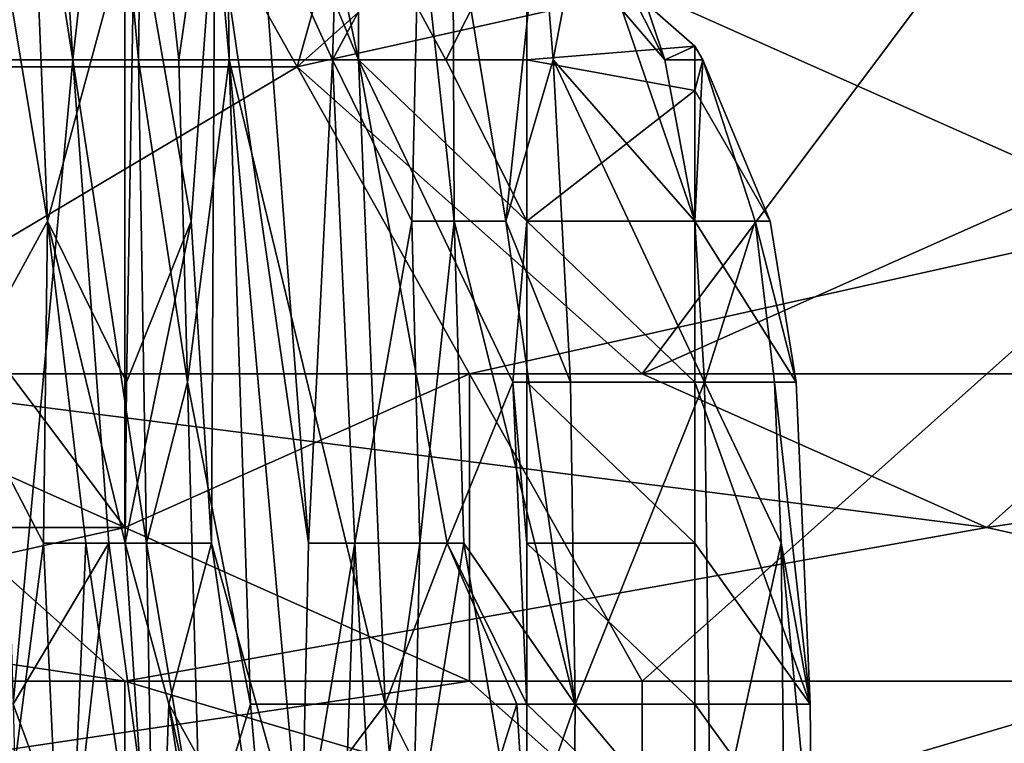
# Model space of a CAD drawing. Extents: x -1.05 to 1.05, y -0.36 to 0.36.
# Tile 20 of 226: x -0.7867 to -0.7538, y -0.3369 to -0.3127. Entities that reach past the tile are written whole.
import ezdxf

# ---------------------------------------------------------------- set-up
doc = ezdxf.new("R2010")
doc.units = 0

msp = doc.modelspace()

# ---------------------------------------------------------------- linework, layer by layer
for points in [[(-0.788921, -0.31431, 0.393392), (-0.771643, -0.293778, 0.39932), (-0.811958, -0.309177, 0.393356)], [(-0.788921, -0.31431, 0.393392), (-0.777402, -0.31431, 0.393815), (-0.771643, -0.293778, 0.39932)], [(-0.754365, -0.293778, 0.400151), (-0.777402, -0.31431, 0.393815), (-0.754365, -0.309177, 0.395988)], [(-0.777402, -0.31431, 0.393815), (-0.754365, -0.293778, 0.400151), (-0.771643, -0.293778, 0.39932)], [(-0.783162, -0.32971, 0.267656), (-0.806199, -0.298911, 0.265172), (-0.783162, -0.304044, 0.265882)], [(-0.79468, -0.324576, 0.266897), (-0.806199, -0.298911, 0.265172), (-0.783162, -0.32971, 0.267656)], [(-0.786593, -0.303315, 0.169048), (-0.787563, -0.314083, 0.166424), (-0.784905, -0.314083, 0.177629)], [(-0.787183, -0.303315, 0.166424), (-0.787563, -0.314083, 0.166424), (-0.786593, -0.303315, 0.169048)], [(-0.784905, -0.314083, 0.177629), (-0.785584, -0.303315, 0.173894), (-0.786593, -0.303315, 0.169048)], [(-0.785584, -0.303315, 0.173894), (-0.784905, -0.314083, 0.177629), (-0.783701, -0.303315, 0.181365)], [(-0.784905, -0.314083, 0.177629), (-0.782712, -0.314083, 0.1851), (-0.783701, -0.303315, 0.181365)], [(-0.783701, -0.303315, 0.181365), (-0.782712, -0.314083, 0.1851), (-0.782575, -0.303315, 0.1851)], [(-0.782712, -0.314083, 0.1851), (-0.781363, -0.314083, 0.188835), (-0.782575, -0.303315, 0.1851)], [(-0.782575, -0.303315, 0.1851), (-0.781363, -0.314083, 0.188835), (-0.77981, -0.303315, 0.192571)], [(-0.779681, -0.314083, 0.192571), (-0.77981, -0.303315, 0.192571), (-0.781363, -0.314083, 0.188835)], [(-0.77981, -0.303315, 0.192571), (-0.775355, -0.314083, 0.199702), (-0.777637, -0.303315, 0.196306)], [(-0.779681, -0.314083, 0.192571), (-0.775355, -0.314083, 0.199702), (-0.77981, -0.303315, 0.192571)], [(-0.777637, -0.303315, 0.196306), (-0.775355, -0.314083, 0.199702), (-0.775355, -0.308699, 0.19963)], [(-0.771643, -0.324576, 0.267587), (-0.783162, -0.304044, 0.265882), (-0.748606, -0.319443, 0.267552)], [(-0.748606, -0.319443, 0.267552), (-0.783162, -0.304044, 0.265882), (-0.725569, -0.309177, 0.266896)], [(-0.783162, -0.32971, 0.267656), (-0.783162, -0.304044, 0.265882), (-0.771643, -0.324576, 0.267587)], [(-0.788689, -0.324851, 0.106659), (-0.787537, -0.308699, 0.110395), (-0.785753, -0.319467, 0.1216)], [(-0.787537, -0.308699, 0.110395), (-0.786179, -0.308699, 0.117865), (-0.785753, -0.319467, 0.1216)], [(-0.785753, -0.319467, 0.1216), (-0.786179, -0.308699, 0.117865), (-0.782833, -0.308699, 0.136542)], [(-0.785753, -0.319467, 0.1216), (-0.782833, -0.308699, 0.136542), (-0.783108, -0.324851, 0.136542)], [(-0.783108, -0.324851, 0.136542), (-0.782833, -0.308699, 0.136542), (-0.780948, -0.319467, 0.147747)], [(-0.780157, -0.308699, 0.151483), (-0.780948, -0.319467, 0.147747), (-0.782833, -0.308699, 0.136542)], [(-0.780948, -0.319467, 0.147747), (-0.780157, -0.308699, 0.151483), (-0.780265, -0.330235, 0.151483)], [(-0.780265, -0.330235, 0.151483), (-0.780157, -0.308699, 0.151483), (-0.777263, -0.341004, 0.166424)], [(-0.780157, -0.308699, 0.151483), (-0.778666, -0.308699, 0.158953), (-0.777033, -0.330235, 0.166424)], [(-0.780157, -0.308699, 0.151483), (-0.777033, -0.330235, 0.166424), (-0.777263, -0.341004, 0.166424)], [(-0.778666, -0.308699, 0.158953), (-0.776064, -0.308699, 0.170159), (-0.776222, -0.314083, 0.170159)], [(-0.778666, -0.308699, 0.158953), (-0.776222, -0.314083, 0.170159), (-0.777033, -0.330235, 0.166424)], [(-0.776222, -0.314083, 0.170159), (-0.776064, -0.308699, 0.170159), (-0.773329, -0.308699, 0.181365)], [(-0.773576, -0.319467, 0.181365), (-0.776222, -0.314083, 0.170159), (-0.773329, -0.308699, 0.181365)], [(-0.772441, -0.314083, 0.203776), (-0.775355, -0.308699, 0.19963), (-0.775355, -0.314083, 0.199702)], [(-0.769735, -0.308699, 0.203535), (-0.775355, -0.308699, 0.19963), (-0.772441, -0.314083, 0.203776)], [(-0.773576, -0.319467, 0.181365), (-0.773329, -0.308699, 0.181365), (-0.772163, -0.319467, 0.1851)], [(-0.773329, -0.308699, 0.181365), (-0.772207, -0.308699, 0.1851), (-0.772163, -0.319467, 0.1851)], [(-0.772441, -0.314083, 0.203776), (-0.769735, -0.314083, 0.206551), (-0.769735, -0.308699, 0.203535)], [(-0.772207, -0.308699, 0.1851), (-0.769292, -0.308699, 0.192571), (-0.770436, -0.319467, 0.188835)], [(-0.772163, -0.319467, 0.1851), (-0.772207, -0.308699, 0.1851), (-0.770436, -0.319467, 0.188835)], [(-0.76885, -0.314083, 0.192571), (-0.770436, -0.319467, 0.188835), (-0.769292, -0.308699, 0.192571)], [(-0.769735, -0.308699, 0.203535), (-0.769735, -0.314083, 0.206551), (-0.764116, -0.313623, 0.203776)], [(-0.769735, -0.308699, 0.203535), (-0.764116, -0.313623, 0.203776), (-0.765126, -0.314083, 0.200041)], [(-0.769735, -0.308699, 0.203535), (-0.765126, -0.314083, 0.200041), (-0.766926, -0.308699, 0.200041)], [(-0.76885, -0.314083, 0.192571), (-0.769292, -0.308699, 0.192571), (-0.767825, -0.308699, 0.196306)], [(-0.76885, -0.314083, 0.192571), (-0.767825, -0.308699, 0.196306), (-0.764116, -0.319467, 0.200292)], [(-0.767825, -0.308699, 0.196306), (-0.766926, -0.308699, 0.200041), (-0.765126, -0.314083, 0.200041)], [(-0.767825, -0.308699, 0.196306), (-0.765126, -0.314083, 0.200041), (-0.764116, -0.319467, 0.200292)], [(-0.777402, -0.31431, 0.393815), (-0.765884, -0.324576, 0.390731), (-0.754365, -0.309177, 0.395988)], [(-0.765884, -0.324576, 0.390731), (-0.731328, -0.309177, 0.396463), (-0.754365, -0.309177, 0.395988)], [(-0.765884, -0.324576, 0.390731), (-0.748606, -0.324576, 0.390947), (-0.731328, -0.309177, 0.396463)], [(-0.769735, -0.314083, 0.206551), (-0.764116, -0.315106, 0.207512), (-0.764116, -0.313623, 0.203776)], [(-0.765126, -0.314083, 0.200041), (-0.764116, -0.313623, 0.203776), (-0.763851, -0.314083, 0.203776)], [(-0.764116, -0.313623, 0.203776), (-0.764116, -0.315106, 0.207512), (-0.763851, -0.314083, 0.203776)], [(-0.784905, -0.314083, 0.177629), (-0.787563, -0.314083, 0.166424), (-0.786891, -0.335619, 0.170159)], [(-0.7837, -0.330235, 0.181365), (-0.784905, -0.314083, 0.177629), (-0.786891, -0.335619, 0.170159)], [(-0.784905, -0.314083, 0.177629), (-0.78244, -0.330235, 0.1851), (-0.782712, -0.314083, 0.1851)], [(-0.7837, -0.330235, 0.181365), (-0.78244, -0.330235, 0.1851), (-0.784905, -0.314083, 0.177629)], [(-0.782712, -0.314083, 0.1851), (-0.781075, -0.324851, 0.188835), (-0.781363, -0.314083, 0.188835)], [(-0.78244, -0.330235, 0.1851), (-0.781075, -0.324851, 0.188835), (-0.782712, -0.314083, 0.1851)], [(-0.781075, -0.324851, 0.188835), (-0.779681, -0.314083, 0.192571), (-0.781363, -0.314083, 0.188835)], [(-0.778971, -0.335619, 0.192571), (-0.779681, -0.314083, 0.192571), (-0.781075, -0.324851, 0.188835)], [(-0.779681, -0.314083, 0.192571), (-0.774469, -0.335619, 0.200041), (-0.775355, -0.314083, 0.199702)], [(-0.778971, -0.335619, 0.192571), (-0.774469, -0.335619, 0.200041), (-0.779681, -0.314083, 0.192571)], [(-0.777033, -0.330235, 0.166424), (-0.776222, -0.314083, 0.170159), (-0.775483, -0.330235, 0.173894)], [(-0.776222, -0.314083, 0.170159), (-0.773576, -0.319467, 0.181365), (-0.775483, -0.330235, 0.173894)], [(-0.775355, -0.314083, 0.199702), (-0.770205, -0.324851, 0.207512), (-0.769735, -0.319467, 0.207795)], [(-0.772391, -0.330235, 0.203776), (-0.770205, -0.324851, 0.207512), (-0.775355, -0.314083, 0.199702)], [(-0.774469, -0.335619, 0.200041), (-0.772391, -0.330235, 0.203776), (-0.775355, -0.314083, 0.199702)], [(-0.769735, -0.319467, 0.207795), (-0.772441, -0.314083, 0.203776), (-0.775355, -0.314083, 0.199702)], [(-0.769735, -0.314083, 0.206551), (-0.772441, -0.314083, 0.203776), (-0.769735, -0.319467, 0.207795)], [(-0.768273, -0.324851, 0.192571), (-0.770436, -0.319467, 0.188835), (-0.76885, -0.314083, 0.192571)], [(-0.769735, -0.314083, 0.206551), (-0.769735, -0.319467, 0.207795), (-0.764116, -0.315106, 0.207512)], [(-0.763794, -0.324851, 0.200041), (-0.76885, -0.314083, 0.192571), (-0.764116, -0.319467, 0.200292)], [(-0.768273, -0.324851, 0.192571), (-0.76885, -0.314083, 0.192571), (-0.763794, -0.324851, 0.200041)], [(-0.764116, -0.319467, 0.200292), (-0.765126, -0.314083, 0.200041), (-0.763851, -0.314083, 0.203776)], [(-0.764116, -0.315106, 0.207512), (-0.761604, -0.319467, 0.207512), (-0.763851, -0.314083, 0.203776)], [(-0.762103, -0.319467, 0.203776), (-0.764116, -0.319467, 0.200292), (-0.763851, -0.314083, 0.203776)], [(-0.763851, -0.314083, 0.203776), (-0.761604, -0.319467, 0.207512), (-0.762103, -0.319467, 0.203776)], [(-0.765884, -0.324576, 0.390731), (-0.777402, -0.31431, 0.393815), (-0.79468, -0.324576, 0.390073)], [(-0.79468, -0.324576, 0.390073), (-0.777402, -0.31431, 0.393815), (-0.788921, -0.31431, 0.393392)], [(-0.769735, -0.319467, 0.207795), (-0.764116, -0.319467, 0.209394), (-0.764116, -0.315106, 0.207512)], [(-0.764116, -0.315106, 0.207512), (-0.764116, -0.319467, 0.209394), (-0.761604, -0.319467, 0.207512)], [(-0.765884, -0.334843, 0.268657), (-0.771643, -0.324576, 0.267587), (-0.748606, -0.319443, 0.267552)], [(-0.748606, -0.334843, 0.268957), (-0.765884, -0.334843, 0.268657), (-0.748606, -0.319443, 0.267552)], [(-0.788689, -0.324851, 0.106659), (-0.785753, -0.319467, 0.1216), (-0.785878, -0.330235, 0.1216)], [(-0.785878, -0.330235, 0.1216), (-0.785753, -0.319467, 0.1216), (-0.784468, -0.330235, 0.129071)], [(-0.784468, -0.330235, 0.129071), (-0.785753, -0.319467, 0.1216), (-0.783152, -0.330235, 0.136542)], [(-0.785753, -0.319467, 0.1216), (-0.783108, -0.324851, 0.136542), (-0.783152, -0.330235, 0.136542)], [(-0.783152, -0.330235, 0.136542), (-0.780948, -0.319467, 0.147747), (-0.780265, -0.330235, 0.151483)], [(-0.783108, -0.324851, 0.136542), (-0.780948, -0.319467, 0.147747), (-0.783152, -0.330235, 0.136542)], [(-0.773307, -0.330235, 0.181365), (-0.775483, -0.330235, 0.173894), (-0.773576, -0.319467, 0.181365)], [(-0.773307, -0.330235, 0.181365), (-0.773576, -0.319467, 0.181365), (-0.772163, -0.319467, 0.1851)], [(-0.773307, -0.330235, 0.181365), (-0.772163, -0.319467, 0.1851), (-0.771834, -0.330235, 0.1851)], [(-0.772163, -0.319467, 0.1851), (-0.770436, -0.319467, 0.188835), (-0.768114, -0.335619, 0.192571)], [(-0.771834, -0.330235, 0.1851), (-0.772163, -0.319467, 0.1851), (-0.768114, -0.335619, 0.192571)], [(-0.768114, -0.335619, 0.192571), (-0.770436, -0.319467, 0.188835), (-0.768273, -0.324851, 0.192571)], [(-0.769735, -0.319467, 0.207795), (-0.770205, -0.324851, 0.207512), (-0.769735, -0.324851, 0.208035)], [(-0.764116, -0.324851, 0.210026), (-0.764116, -0.319467, 0.209394), (-0.769735, -0.319467, 0.207795)], [(-0.769735, -0.324851, 0.208035), (-0.764116, -0.324851, 0.210026), (-0.769735, -0.319467, 0.207795)], [(-0.764116, -0.324851, 0.210026), (-0.760737, -0.324851, 0.207512), (-0.764116, -0.319467, 0.209394)], [(-0.760737, -0.324851, 0.207512), (-0.761604, -0.319467, 0.207512), (-0.764116, -0.319467, 0.209394)], [(-0.763794, -0.324851, 0.200041), (-0.764116, -0.319467, 0.200292), (-0.762103, -0.319467, 0.203776)], [(-0.763794, -0.324851, 0.200041), (-0.762103, -0.319467, 0.203776), (-0.761459, -0.324851, 0.203776)], [(-0.762103, -0.319467, 0.203776), (-0.761604, -0.319467, 0.207512), (-0.760737, -0.324851, 0.207512)], [(-0.761459, -0.324851, 0.203776), (-0.762103, -0.319467, 0.203776), (-0.760737, -0.324851, 0.207512)], [(-0.817717, -0.32971, 0.387582), (-0.783162, -0.334843, 0.386248), (-0.79468, -0.324576, 0.390073)], [(-0.811958, -0.32971, 0.266584), (-0.79468, -0.324576, 0.266897), (-0.783162, -0.32971, 0.267656)], [(-0.79468, -0.324576, 0.390073), (-0.754365, -0.32971, 0.38877), (-0.765884, -0.324576, 0.390731)], [(-0.79468, -0.324576, 0.390073), (-0.783162, -0.334843, 0.386248), (-0.754365, -0.32971, 0.38877)], [(-0.771643, -0.334843, 0.268583), (-0.783162, -0.32971, 0.267656), (-0.771643, -0.324576, 0.267587)], [(-0.771643, -0.334843, 0.268583), (-0.771643, -0.324576, 0.267587), (-0.765884, -0.334843, 0.268657)], [(-0.754365, -0.32971, 0.38877), (-0.748606, -0.324576, 0.390947), (-0.765884, -0.324576, 0.390731)], [(-0.754365, -0.32971, 0.38877), (-0.71981, -0.324576, 0.391186), (-0.748606, -0.324576, 0.390947)], [(-0.754365, -0.32971, 0.38877), (-0.731328, -0.334843, 0.386609), (-0.71981, -0.324576, 0.391186)], [(-0.788689, -0.324851, 0.106659), (-0.785878, -0.330235, 0.1216), (-0.787991, -0.346388, 0.110395)], [(-0.781075, -0.324851, 0.188835), (-0.78244, -0.330235, 0.1851), (-0.780622, -0.341004, 0.188835)], [(-0.780622, -0.341004, 0.188835), (-0.778971, -0.335619, 0.192571), (-0.781075, -0.324851, 0.188835)], [(-0.772391, -0.330235, 0.203776), (-0.769735, -0.335619, 0.207892), (-0.770205, -0.324851, 0.207512)], [(-0.769735, -0.324851, 0.208035), (-0.770205, -0.324851, 0.207512), (-0.769735, -0.330235, 0.20794)], [(-0.770205, -0.324851, 0.207512), (-0.769735, -0.335619, 0.207892), (-0.769735, -0.330235, 0.20794)], [(-0.764116, -0.330235, 0.210249), (-0.764116, -0.324851, 0.210026), (-0.769735, -0.324851, 0.208035)], [(-0.769735, -0.330235, 0.20794), (-0.764116, -0.330235, 0.210249), (-0.769735, -0.324851, 0.208035)], [(-0.768273, -0.324851, 0.192571), (-0.763794, -0.324851, 0.200041), (-0.768114, -0.335619, 0.192571)], [(-0.763794, -0.324851, 0.200041), (-0.763579, -0.341004, 0.200041), (-0.768114, -0.335619, 0.192571)], [(-0.764116, -0.330235, 0.210249), (-0.760261, -0.335619, 0.207512), (-0.764116, -0.324851, 0.210026)], [(-0.760261, -0.335619, 0.207512), (-0.760737, -0.324851, 0.207512), (-0.764116, -0.324851, 0.210026)], [(-0.763794, -0.324851, 0.200041), (-0.761459, -0.324851, 0.203776), (-0.761232, -0.330235, 0.203776)], [(-0.763579, -0.341004, 0.200041), (-0.763794, -0.324851, 0.200041), (-0.761232, -0.330235, 0.203776)], [(-0.761459, -0.324851, 0.203776), (-0.760737, -0.324851, 0.207512), (-0.760261, -0.335619, 0.207512)], [(-0.761232, -0.330235, 0.203776), (-0.761459, -0.324851, 0.203776), (-0.760261, -0.335619, 0.207512)], [(-0.823476, -0.334843, 0.385493), (-0.783162, -0.334843, 0.386248), (-0.817717, -0.32971, 0.387582)], [(-0.806199, -0.334843, 0.26736), (-0.811958, -0.32971, 0.266584), (-0.783162, -0.32971, 0.267656)], [(-0.806199, -0.334843, 0.26736), (-0.783162, -0.32971, 0.267656), (-0.771643, -0.334843, 0.268583)], [(-0.754365, -0.32971, 0.38877), (-0.783162, -0.334843, 0.386248), (-0.731328, -0.334843, 0.386609)], [(-0.787991, -0.346388, 0.110395), (-0.785878, -0.330235, 0.1216), (-0.785144, -0.346388, 0.125336)], [(-0.78491, -0.341004, 0.177629), (-0.7837, -0.330235, 0.181365), (-0.786891, -0.335619, 0.170159)], [(-0.785878, -0.330235, 0.1216), (-0.784468, -0.330235, 0.129071), (-0.785144, -0.346388, 0.125336)], [(-0.785144, -0.346388, 0.125336), (-0.784468, -0.330235, 0.129071), (-0.782084, -0.346388, 0.140277)], [(-0.78491, -0.341004, 0.177629), (-0.782243, -0.341004, 0.1851), (-0.7837, -0.330235, 0.181365)], [(-0.784468, -0.330235, 0.129071), (-0.783152, -0.330235, 0.136542), (-0.782084, -0.346388, 0.140277)], [(-0.7837, -0.330235, 0.181365), (-0.782243, -0.341004, 0.1851), (-0.78244, -0.330235, 0.1851)], [(-0.782084, -0.346388, 0.140277), (-0.783152, -0.330235, 0.136542), (-0.781696, -0.335619, 0.144012)], [(-0.783152, -0.330235, 0.136542), (-0.780265, -0.330235, 0.151483), (-0.781696, -0.335619, 0.144012)], [(-0.78244, -0.330235, 0.1851), (-0.782243, -0.341004, 0.1851), (-0.780622, -0.341004, 0.188835)], [(-0.781696, -0.335619, 0.144012), (-0.780265, -0.330235, 0.151483), (-0.778705, -0.341004, 0.158953)], [(-0.778705, -0.341004, 0.158953), (-0.780265, -0.330235, 0.151483), (-0.777263, -0.341004, 0.166424)], [(-0.777263, -0.341004, 0.166424), (-0.775483, -0.330235, 0.173894), (-0.775856, -0.341004, 0.173894)], [(-0.777263, -0.341004, 0.166424), (-0.777033, -0.330235, 0.166424), (-0.775483, -0.330235, 0.173894)], [(-0.775483, -0.330235, 0.173894), (-0.774865, -0.341004, 0.177629), (-0.775856, -0.341004, 0.173894)], [(-0.774865, -0.341004, 0.177629), (-0.775483, -0.330235, 0.173894), (-0.773307, -0.330235, 0.181365)], [(-0.774865, -0.341004, 0.177629), (-0.773307, -0.330235, 0.181365), (-0.773554, -0.341004, 0.181365)], [(-0.774469, -0.335619, 0.200041), (-0.770065, -0.335619, 0.207512), (-0.772391, -0.330235, 0.203776)], [(-0.773554, -0.341004, 0.181365), (-0.771834, -0.330235, 0.1851), (-0.770019, -0.341004, 0.188835)], [(-0.773307, -0.330235, 0.181365), (-0.771834, -0.330235, 0.1851), (-0.773554, -0.341004, 0.181365)], [(-0.772391, -0.330235, 0.203776), (-0.770065, -0.335619, 0.207512), (-0.769735, -0.335619, 0.207892)], [(-0.771834, -0.330235, 0.1851), (-0.768114, -0.335619, 0.192571), (-0.770019, -0.341004, 0.188835)], [(-0.764116, -0.335619, 0.210512), (-0.764116, -0.330235, 0.210249), (-0.769735, -0.330235, 0.20794)], [(-0.769735, -0.335619, 0.207892), (-0.764116, -0.335619, 0.210512), (-0.769735, -0.330235, 0.20794)], [(-0.764116, -0.335619, 0.210512), (-0.760261, -0.335619, 0.207512), (-0.764116, -0.330235, 0.210249)], [(-0.763579, -0.341004, 0.200041), (-0.761232, -0.330235, 0.203776), (-0.761118, -0.341004, 0.203776)], [(-0.761232, -0.330235, 0.203776), (-0.760261, -0.335619, 0.207512), (-0.760213, -0.341004, 0.207512)], [(-0.761118, -0.341004, 0.203776), (-0.761232, -0.330235, 0.203776), (-0.760213, -0.341004, 0.207512)], [(-0.846514, -0.345109, 0.379386), (-0.783162, -0.339976, 0.383603), (-0.823476, -0.334843, 0.385493)], [(-0.823476, -0.334843, 0.385493), (-0.783162, -0.339976, 0.383603), (-0.783162, -0.334843, 0.386248)], [(-0.771643, -0.334843, 0.268583), (-0.788921, -0.337409, 0.268965), (-0.806199, -0.334843, 0.26736)], [(-0.788921, -0.337409, 0.268965), (-0.771643, -0.334843, 0.268583), (-0.765884, -0.339976, 0.27089)], [(-0.765884, -0.339976, 0.383724), (-0.731328, -0.334843, 0.386609), (-0.783162, -0.334843, 0.386248)], [(-0.783162, -0.339976, 0.383603), (-0.765884, -0.339976, 0.383724), (-0.783162, -0.334843, 0.386248)], [(-0.771643, -0.334843, 0.268583), (-0.765884, -0.334843, 0.268657), (-0.765884, -0.339976, 0.27089)], [(-0.765884, -0.339976, 0.383724), (-0.731328, -0.339976, 0.383869), (-0.731328, -0.334843, 0.386609)], [(-0.765884, -0.339976, 0.27089), (-0.748606, -0.334843, 0.268957), (-0.737088, -0.339976, 0.271562)], [(-0.748606, -0.334843, 0.268957), (-0.765884, -0.339976, 0.27089), (-0.765884, -0.334843, 0.268657)], [(-0.786762, -0.341004, 0.170159), (-0.78491, -0.341004, 0.177629), (-0.786891, -0.335619, 0.170159)], [(-0.781696, -0.335619, 0.144012), (-0.78002, -0.346388, 0.151483), (-0.782084, -0.346388, 0.140277)], [(-0.781696, -0.335619, 0.144012), (-0.778705, -0.341004, 0.158953), (-0.77932, -0.346388, 0.155218)], [(-0.78002, -0.346388, 0.151483), (-0.781696, -0.335619, 0.144012), (-0.77932, -0.346388, 0.155218)], [(-0.780622, -0.341004, 0.188835), (-0.778502, -0.341004, 0.192571), (-0.778971, -0.335619, 0.192571)], [(-0.778971, -0.335619, 0.192571), (-0.778502, -0.341004, 0.192571), (-0.774469, -0.335619, 0.200041)], [(-0.774469, -0.335619, 0.200041), (-0.778502, -0.341004, 0.192571), (-0.774003, -0.341004, 0.200041)], [(-0.774469, -0.335619, 0.200041), (-0.771766, -0.341004, 0.203776), (-0.770065, -0.335619, 0.207512)], [(-0.774003, -0.341004, 0.200041), (-0.771766, -0.341004, 0.203776), (-0.774469, -0.335619, 0.200041)], [(-0.769735, -0.341004, 0.207482), (-0.770065, -0.335619, 0.207512), (-0.771766, -0.341004, 0.203776)], [(-0.769735, -0.341004, 0.207482), (-0.769735, -0.335619, 0.207892), (-0.770065, -0.335619, 0.207512)], [(-0.768158, -0.341004, 0.192571), (-0.770019, -0.341004, 0.188835), (-0.768114, -0.335619, 0.192571)], [(-0.769735, -0.335619, 0.207892), (-0.764116, -0.341004, 0.210319), (-0.764116, -0.335619, 0.210512)], [(-0.769735, -0.335619, 0.207892), (-0.769735, -0.341004, 0.207482), (-0.764116, -0.341004, 0.210319)], [(-0.768158, -0.341004, 0.192571), (-0.768114, -0.335619, 0.192571), (-0.763579, -0.341004, 0.200041)], [(-0.764116, -0.341004, 0.210319), (-0.760213, -0.341004, 0.207512), (-0.764116, -0.335619, 0.210512)], [(-0.760213, -0.341004, 0.207512), (-0.760261, -0.335619, 0.207512), (-0.764116, -0.335619, 0.210512)]]:
    msp.add_3dface(points)

doc.saveas('drawing.dxf')
